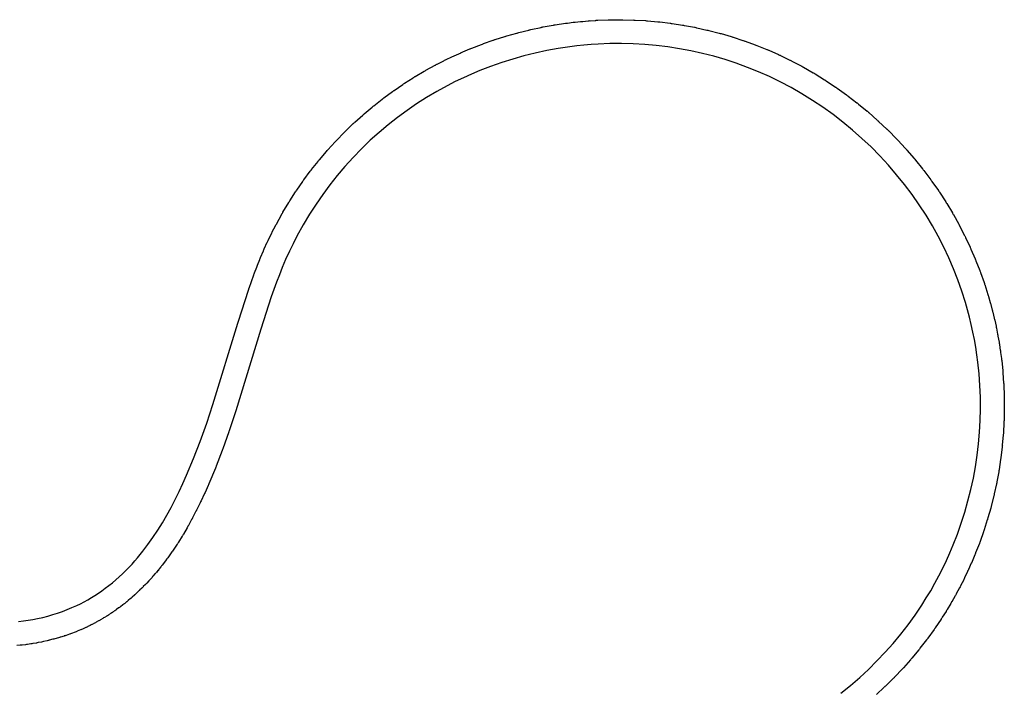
# Model space of a CAD drawing. Extents: x 81 to 161, y -172 to -32.
# Tile 61 of 94: x 144.26 to 152.53, y -120.35 to -114.72. Entities that reach past the tile are written whole.
import ezdxf

# ---------------------------------------------------------------- set-up
doc = ezdxf.new("R2010")
doc.units = 0
doc.header["$MEASUREMENT"] = 0
doc.layers.add('BLACK', color=7, linetype='CONTINUOUS')

msp = doc.modelspace()

# ---------------------------------------------------------------- linework, layer by layer
at = {"layer": 'BLACK', "linetype": 'CONTINUOUS'}
for p, q in [((148.907, -114.746), (148.915, -114.745)), ((148.915, -114.745), (148.922, -114.744)), ((148.922, -114.744), (148.923, -114.744)), ((148.923, -114.744), (148.97, -114.739)), ((148.97, -114.739), (148.971, -114.739)), ((148.971, -114.739), (148.978, -114.738)), ((148.978, -114.738), (148.986, -114.738)), ((148.986, -114.738), (148.987, -114.738)), ((148.987, -114.738), (149.033, -114.734)), ((149.033, -114.734), (149.034, -114.734)), ((149.034, -114.734), (149.042, -114.733)), ((149.042, -114.733), (149.05, -114.732)), ((149.05, -114.732), (149.051, -114.733)), ((149.051, -114.733), (149.097, -114.73)), ((149.097, -114.73), (149.098, -114.729)), ((149.098, -114.729), (149.106, -114.729)), ((149.106, -114.729), (149.113, -114.728)), ((149.113, -114.728), (149.115, -114.729)), ((149.115, -114.729), (149.201, -114.725)), ((149.201, -114.725), (149.203, -114.725)), ((149.203, -114.725), (149.21, -114.725)), ((149.21, -114.725), (149.217, -114.725)), ((149.217, -114.725), (149.219, -114.725)), ((149.219, -114.725), (149.305, -114.724)), ((149.305, -114.724), (149.307, -114.724)), ((149.307, -114.724), (149.314, -114.724)), ((149.314, -114.724), (149.321, -114.724)), ((149.321, -114.724), (149.323, -114.724)), ((149.323, -114.724), (149.41, -114.727)), ((149.41, -114.727), (149.411, -114.726)), ((149.411, -114.726), (149.418, -114.727)), ((149.418, -114.727), (149.425, -114.727)), ((149.425, -114.727), (149.427, -114.727)), ((149.427, -114.727), (149.514, -114.732)), ((149.514, -114.732), (149.515, -114.732)), ((149.515, -114.732), (149.522, -114.733)), ((149.522, -114.733), (149.53, -114.733)), ((149.53, -114.733), (149.531, -114.734)), ((149.531, -114.734), (149.618, -114.741)), ((149.618, -114.741), (149.619, -114.741)), ((149.619, -114.741), (149.626, -114.742)), ((149.626, -114.742), (149.633, -114.743)), ((149.633, -114.743), (149.635, -114.743)), ((149.635, -114.743), (149.721, -114.753)), ((148.451, -114.832), (148.536, -114.811)), ((148.536, -114.811), (148.537, -114.81)), ((148.537, -114.81), (148.544, -114.809)), ((148.544, -114.809), (148.551, -114.807)), ((148.551, -114.807), (148.553, -114.807)), ((148.553, -114.807), (148.637, -114.789)), ((148.637, -114.789), (148.639, -114.788)), ((148.639, -114.788), (148.646, -114.787)), ((148.646, -114.787), (148.653, -114.785)), ((148.653, -114.785), (148.654, -114.785)), ((148.654, -114.785), (148.74, -114.77)), ((148.74, -114.77), (148.741, -114.769)), ((148.741, -114.769), (148.748, -114.768)), ((148.748, -114.768), (148.755, -114.767)), ((148.755, -114.767), (148.757, -114.767)), ((148.757, -114.767), (148.842, -114.754)), ((148.842, -114.754), (148.844, -114.754)), ((148.844, -114.754), (148.851, -114.753)), ((148.851, -114.753), (148.858, -114.752)), ((148.858, -114.752), (148.86, -114.752)), ((148.86, -114.752), (148.906, -114.746)), ((148.906, -114.746), (148.907, -114.746)), ((149.721, -114.753), (149.723, -114.753)), ((149.723, -114.753), (149.73, -114.755)), ((149.73, -114.755), (149.737, -114.755)), ((149.737, -114.755), (149.739, -114.756)), ((149.739, -114.756), (149.824, -114.769)), ((149.824, -114.769), (149.826, -114.769)), ((149.826, -114.769), (149.833, -114.77)), ((149.833, -114.77), (149.84, -114.772)), ((149.84, -114.772), (149.842, -114.772)), ((149.842, -114.772), (149.927, -114.788)), ((149.927, -114.788), (149.929, -114.788)), ((149.929, -114.788), (149.936, -114.79)), ((149.936, -114.79), (149.943, -114.791)), ((149.943, -114.791), (149.944, -114.792)), ((149.944, -114.792), (150.03, -114.811)), ((150.03, -114.811), (150.031, -114.811)), ((150.031, -114.811), (150.038, -114.812)), ((150.038, -114.812), (150.045, -114.814)), ((150.045, -114.814), (150.047, -114.815)), ((150.047, -114.815), (150.132, -114.836)), ((148.153, -114.925), (148.235, -114.897)), ((148.235, -114.897), (148.237, -114.896)), ((148.237, -114.896), (148.243, -114.894)), ((148.243, -114.894), (148.25, -114.891)), ((148.25, -114.891), (148.252, -114.891)), ((148.252, -114.891), (148.334, -114.865)), ((148.334, -114.865), (148.336, -114.864)), ((148.336, -114.864), (148.343, -114.862)), ((148.343, -114.862), (148.35, -114.86)), ((148.35, -114.86), (148.351, -114.86)), ((148.351, -114.86), (148.435, -114.836)), ((148.435, -114.836), (148.436, -114.836)), ((148.436, -114.836), (148.443, -114.834)), ((148.443, -114.834), (148.45, -114.832)), ((148.45, -114.832), (148.451, -114.832)), ((150.132, -114.836), (150.134, -114.837)), ((150.134, -114.837), (150.14, -114.839)), ((150.14, -114.839), (150.147, -114.84)), ((150.147, -114.84), (150.149, -114.841)), ((150.149, -114.841), (150.233, -114.866)), ((150.233, -114.866), (150.235, -114.866)), ((150.235, -114.866), (150.242, -114.868)), ((150.242, -114.868), (150.248, -114.87)), ((150.248, -114.87), (150.25, -114.871)), ((150.25, -114.871), (150.333, -114.898)), ((150.333, -114.898), (150.335, -114.898)), ((150.335, -114.898), (150.342, -114.901)), ((150.342, -114.901), (150.348, -114.903)), ((150.348, -114.903), (150.35, -114.904)), ((150.35, -114.904), (150.434, -114.934)), ((147.982, -114.994), (148.04, -114.969)), ((148.04, -114.969), (148.041, -114.968)), ((148.041, -114.968), (148.048, -114.966)), ((148.048, -114.966), (148.055, -114.963)), ((148.055, -114.963), (148.056, -114.963)), ((148.056, -114.963), (148.137, -114.931)), ((148.137, -114.931), (148.138, -114.931)), ((148.138, -114.931), (148.145, -114.928)), ((148.145, -114.928), (148.152, -114.926)), ((148.152, -114.926), (148.153, -114.925)), ((148.685, -114.983), (148.589, -115.004)), ((148.781, -114.966), (148.685, -114.983)), ((148.878, -114.951), (148.781, -114.966)), ((148.937, -114.944), (148.878, -114.951)), ((148.997, -114.938), (148.937, -114.944)), ((149.057, -114.933), (148.997, -114.938)), ((149.116, -114.929), (149.057, -114.933)), ((149.214, -114.925), (149.116, -114.929)), ((149.312, -114.924), (149.214, -114.925)), ((149.41, -114.927), (149.312, -114.924)), ((149.508, -114.932), (149.41, -114.927)), ((149.605, -114.941), (149.508, -114.932)), ((149.703, -114.953), (149.605, -114.941)), ((149.799, -114.968), (149.703, -114.953)), ((149.895, -114.986), (149.799, -114.968)), ((149.992, -115.007), (149.895, -114.986)), ((150.434, -114.934), (150.435, -114.935)), ((150.435, -114.935), (150.442, -114.937)), ((150.442, -114.937), (150.449, -114.94)), ((150.449, -114.94), (150.45, -114.941)), ((150.45, -114.941), (150.533, -114.974)), ((150.533, -114.974), (150.535, -114.974)), ((150.535, -114.974), (150.541, -114.977)), ((150.541, -114.977), (150.548, -114.98)), ((150.548, -114.98), (150.549, -114.981)), ((150.549, -114.981), (150.631, -115.017)), ((147.764, -115.097), (147.821, -115.069)), ((147.821, -115.069), (147.822, -115.068)), ((147.822, -115.068), (147.828, -115.065)), ((147.828, -115.065), (147.835, -115.061)), ((147.835, -115.061), (147.836, -115.061)), ((147.836, -115.061), (147.893, -115.034)), ((147.893, -115.034), (147.894, -115.033)), ((147.894, -115.033), (147.901, -115.03)), ((147.901, -115.03), (147.907, -115.027)), ((147.907, -115.027), (147.909, -115.026)), ((147.909, -115.026), (147.966, -115.001)), ((147.966, -115.001), (147.967, -115)), ((147.967, -115), (147.974, -114.997)), ((147.974, -114.997), (147.981, -114.994)), ((147.981, -114.994), (147.982, -114.994)), ((148.4, -115.054), (148.307, -115.083)), ((148.494, -115.027), (148.4, -115.054)), ((148.589, -115.004), (148.494, -115.027)), ((150.088, -115.031), (149.992, -115.007)), ((150.182, -115.059), (150.088, -115.031)), ((150.276, -115.09), (150.182, -115.059)), ((150.631, -115.017), (150.632, -115.018)), ((150.632, -115.018), (150.639, -115.021)), ((150.639, -115.021), (150.645, -115.023)), ((150.645, -115.023), (150.647, -115.024)), ((150.647, -115.024), (150.727, -115.063)), ((150.727, -115.063), (150.729, -115.064)), ((150.729, -115.064), (150.735, -115.067)), ((150.735, -115.067), (150.741, -115.07)), ((150.741, -115.07), (150.743, -115.071)), ((150.743, -115.071), (150.826, -115.115)), ((147.58, -115.202), (147.656, -115.157)), ((147.656, -115.157), (147.658, -115.155)), ((147.658, -115.155), (147.664, -115.152)), ((147.664, -115.152), (147.67, -115.148)), ((147.67, -115.148), (147.671, -115.148)), ((147.671, -115.148), (147.749, -115.105)), ((147.749, -115.105), (147.75, -115.105)), ((147.75, -115.105), (147.757, -115.101)), ((147.757, -115.101), (147.763, -115.098)), ((147.763, -115.098), (147.764, -115.097)), ((148.123, -115.151), (148.054, -115.18)), ((148.214, -115.116), (148.123, -115.151)), ((148.307, -115.083), (148.214, -115.116)), ((150.37, -115.124), (150.276, -115.09)), ((150.463, -115.162), (150.37, -115.124)), ((150.826, -115.115), (150.828, -115.115)), ((150.828, -115.115), (150.834, -115.119)), ((150.834, -115.119), (150.84, -115.122)), ((150.84, -115.122), (150.841, -115.123)), ((150.841, -115.123), (150.923, -115.17)), ((147.491, -115.258), (147.565, -115.211)), ((147.565, -115.211), (147.567, -115.21)), ((147.567, -115.21), (147.573, -115.206)), ((147.573, -115.206), (147.579, -115.202)), ((147.579, -115.202), (147.58, -115.202)), ((147.985, -115.211), (147.917, -115.244)), ((148.054, -115.18), (147.985, -115.211)), ((150.555, -115.202), (150.463, -115.162)), ((150.645, -115.246), (150.555, -115.202)), ((150.923, -115.17), (150.924, -115.171)), ((150.924, -115.171), (150.93, -115.174)), ((150.93, -115.174), (150.937, -115.178)), ((150.937, -115.178), (150.938, -115.179)), ((150.938, -115.179), (151.018, -115.228)), ((151.018, -115.228), (151.019, -115.229)), ((151.019, -115.229), (151.025, -115.233)), ((151.025, -115.233), (151.031, -115.237)), ((151.031, -115.237), (151.032, -115.238)), ((151.032, -115.238), (151.111, -115.29)), ((147.39, -115.327), (147.396, -115.323)), ((147.396, -115.323), (147.402, -115.319)), ((147.402, -115.319), (147.403, -115.318)), ((147.403, -115.318), (147.476, -115.268)), ((147.476, -115.268), (147.477, -115.267)), ((147.477, -115.267), (147.483, -115.263)), ((147.483, -115.263), (147.489, -115.259)), ((147.489, -115.259), (147.491, -115.258)), ((147.85, -115.278), (147.763, -115.326)), ((147.917, -115.244), (147.85, -115.278)), ((150.737, -115.294), (150.645, -115.246)), ((150.828, -115.346), (150.737, -115.294)), ((151.111, -115.29), (151.112, -115.29)), ((151.112, -115.29), (151.118, -115.295)), ((151.118, -115.295), (151.124, -115.298)), ((151.124, -115.298), (151.125, -115.3)), ((151.125, -115.3), (151.201, -115.354)), ((147.234, -115.446), (147.304, -115.391)), ((147.304, -115.391), (147.305, -115.39)), ((147.305, -115.39), (147.31, -115.385)), ((147.31, -115.385), (147.316, -115.381)), ((147.316, -115.381), (147.317, -115.38)), ((147.317, -115.38), (147.389, -115.328)), ((147.389, -115.328), (147.39, -115.327)), ((147.677, -115.376), (147.593, -115.43)), ((147.763, -115.326), (147.677, -115.376)), ((150.917, -115.401), (150.828, -115.346)), ((151.004, -115.459), (150.917, -115.401)), ((151.201, -115.354), (151.203, -115.355)), ((151.203, -115.355), (151.208, -115.359)), ((151.208, -115.359), (151.214, -115.364)), ((151.214, -115.364), (151.215, -115.365)), ((151.215, -115.365), (151.29, -115.422)), ((147.153, -115.513), (147.22, -115.457)), ((147.22, -115.457), (147.222, -115.455)), ((147.222, -115.455), (147.227, -115.451)), ((147.227, -115.451), (147.233, -115.446)), ((147.233, -115.446), (147.234, -115.446)), ((147.512, -115.486), (147.431, -115.545)), ((147.593, -115.43), (147.512, -115.486)), ((151.089, -115.52), (151.004, -115.459)), ((151.29, -115.422), (151.291, -115.423)), ((151.291, -115.423), (151.297, -115.427)), ((151.297, -115.427), (151.302, -115.432)), ((151.302, -115.432), (151.303, -115.433)), ((151.303, -115.433), (151.376, -115.493)), ((147.074, -115.584), (147.14, -115.525)), ((147.14, -115.525), (147.141, -115.524)), ((147.141, -115.524), (147.146, -115.519)), ((147.146, -115.519), (147.151, -115.514)), ((147.151, -115.514), (147.153, -115.513)), ((147.431, -115.545), (147.353, -115.606)), ((151.172, -115.584), (151.089, -115.52)), ((151.376, -115.493), (151.377, -115.493)), ((151.377, -115.493), (151.383, -115.498)), ((151.383, -115.498), (151.388, -115.503)), ((151.388, -115.503), (151.389, -115.504)), ((151.389, -115.504), (151.46, -115.566)), ((151.46, -115.566), (151.461, -115.567)), ((151.461, -115.567), (151.466, -115.572)), ((151.466, -115.572), (151.471, -115.577)), ((146.995, -115.659), (147.061, -115.596)), ((147.061, -115.596), (147.062, -115.595)), ((147.062, -115.595), (147.067, -115.59)), ((147.067, -115.59), (147.072, -115.585)), ((147.072, -115.585), (147.074, -115.584)), ((147.353, -115.606), (147.277, -115.67)), ((151.253, -115.65), (151.172, -115.584)), ((151.331, -115.72), (151.253, -115.65)), ((151.471, -115.577), (151.472, -115.578)), ((151.472, -115.578), (151.541, -115.643)), ((151.541, -115.643), (151.543, -115.644)), ((151.543, -115.644), (151.548, -115.649)), ((151.548, -115.649), (151.553, -115.654)), ((151.553, -115.654), (151.554, -115.655)), ((151.554, -115.655), (151.621, -115.723)), ((146.918, -115.738), (146.92, -115.737)), ((146.92, -115.737), (146.983, -115.671)), ((146.983, -115.671), (146.984, -115.67)), ((146.984, -115.67), (146.989, -115.665)), ((146.989, -115.665), (146.994, -115.66)), ((146.994, -115.66), (146.995, -115.659)), ((147.203, -115.736), (147.13, -115.807)), ((147.277, -115.67), (147.203, -115.736)), ((151.408, -115.792), (151.331, -115.72)), ((151.621, -115.723), (151.622, -115.724)), ((151.622, -115.724), (151.627, -115.729)), ((151.627, -115.729), (151.632, -115.734)), ((151.632, -115.734), (151.633, -115.735)), ((151.633, -115.735), (151.697, -115.805)), ((146.841, -115.823), (146.845, -115.818)), ((146.845, -115.818), (146.846, -115.817)), ((146.846, -115.817), (146.908, -115.75)), ((146.908, -115.75), (146.909, -115.748)), ((146.909, -115.748), (146.913, -115.743)), ((146.913, -115.743), (146.918, -115.738)), ((147.13, -115.807), (147.059, -115.88)), ((151.482, -115.867), (151.408, -115.792)), ((151.697, -115.805), (151.698, -115.806)), ((151.698, -115.806), (151.703, -115.811)), ((151.703, -115.811), (151.708, -115.817)), ((151.708, -115.817), (151.709, -115.818)), ((151.709, -115.818), (151.771, -115.89)), ((146.77, -115.906), (146.775, -115.901)), ((146.775, -115.901), (146.776, -115.9)), ((146.776, -115.9), (146.835, -115.83)), ((146.835, -115.83), (146.836, -115.829)), ((146.836, -115.829), (146.841, -115.823)), ((147.059, -115.88), (146.991, -115.955)), ((151.554, -115.945), (151.482, -115.867)), ((151.771, -115.89), (151.772, -115.891)), ((151.772, -115.891), (151.776, -115.896)), ((151.776, -115.896), (151.781, -115.902)), ((151.781, -115.902), (151.782, -115.903)), ((151.782, -115.903), (151.841, -115.977)), ((146.705, -115.989), (146.709, -115.984)), ((146.709, -115.984), (146.71, -115.982)), ((146.71, -115.982), (146.765, -115.913)), ((146.765, -115.913), (146.766, -115.912)), ((146.766, -115.912), (146.77, -115.906)), ((146.991, -115.955), (146.925, -116.033)), ((151.623, -116.025), (151.554, -115.945)), ((151.841, -115.977), (151.843, -115.978)), ((151.843, -115.978), (151.847, -115.984)), ((151.847, -115.984), (151.851, -115.989)), ((146.645, -116.069), (146.647, -116.068)), ((146.647, -116.068), (146.699, -115.996)), ((146.699, -115.996), (146.7, -115.995)), ((146.7, -115.995), (146.705, -115.989)), ((146.925, -116.033), (146.863, -116.111)), ((151.689, -116.107), (151.623, -116.025)), ((151.851, -115.989), (151.852, -115.991)), ((151.852, -115.991), (151.909, -116.067)), ((151.909, -116.067), (151.91, -116.068)), ((151.91, -116.068), (151.914, -116.074)), ((146.586, -116.155), (146.636, -116.082)), ((146.636, -116.082), (146.637, -116.08)), ((146.637, -116.08), (146.641, -116.075)), ((146.641, -116.075), (146.645, -116.069)), ((146.863, -116.111), (146.804, -116.191)), ((151.752, -116.191), (151.689, -116.107)), ((151.914, -116.074), (151.919, -116.079)), ((151.919, -116.079), (151.919, -116.081)), ((151.919, -116.081), (151.974, -116.159)), ((146.528, -116.244), (146.576, -116.169)), ((146.576, -116.169), (146.577, -116.168)), ((146.577, -116.168), (146.581, -116.162)), ((146.581, -116.162), (146.585, -116.156)), ((146.585, -116.156), (146.586, -116.155)), ((146.804, -116.191), (146.748, -116.273)), ((151.813, -116.278), (151.752, -116.191)), ((151.974, -116.159), (151.975, -116.16)), ((151.975, -116.16), (151.979, -116.166)), ((151.979, -116.166), (151.983, -116.172)), ((151.983, -116.172), (151.984, -116.173)), ((151.984, -116.173), (152.035, -116.253)), ((146.47, -116.34), (146.519, -116.258)), ((146.519, -116.258), (146.52, -116.257)), ((146.52, -116.257), (146.524, -116.251)), ((146.524, -116.251), (146.527, -116.245)), ((146.527, -116.245), (146.528, -116.244)), ((146.748, -116.273), (146.694, -116.356)), ((151.87, -116.366), (151.813, -116.278)), ((152.035, -116.253), (152.036, -116.254)), ((152.036, -116.254), (152.04, -116.26)), ((152.04, -116.26), (152.044, -116.266)), ((152.044, -116.266), (152.044, -116.268)), ((152.044, -116.268), (152.091, -116.345)), ((146.416, -116.439), (146.462, -116.355)), ((146.462, -116.354), (146.466, -116.348)), ((146.462, -116.355), (146.462, -116.354)), ((146.466, -116.348), (146.469, -116.342)), ((146.469, -116.342), (146.47, -116.34)), ((146.694, -116.356), (146.639, -116.447)), ((151.923, -116.453), (151.87, -116.366)), ((152.091, -116.345), (152.092, -116.347)), ((152.092, -116.347), (152.096, -116.353)), ((152.096, -116.353), (152.099, -116.359)), ((152.099, -116.359), (152.1, -116.36)), ((152.1, -116.36), (152.144, -116.44)), ((146.38, -116.506), (146.407, -116.454)), ((146.407, -116.454), (146.408, -116.453)), ((146.408, -116.453), (146.411, -116.446)), ((146.411, -116.446), (146.415, -116.44)), ((146.415, -116.44), (146.416, -116.439)), ((146.639, -116.447), (146.588, -116.541)), ((151.972, -116.542), (151.923, -116.453)), ((152.144, -116.44), (152.145, -116.441)), ((152.145, -116.441), (152.148, -116.447)), ((152.148, -116.447), (152.152, -116.453)), ((152.152, -116.453), (152.152, -116.455)), ((152.152, -116.455), (152.194, -116.536)), ((146.347, -116.574), (146.373, -116.522)), ((146.373, -116.521), (146.376, -116.514)), ((146.373, -116.522), (146.373, -116.521)), ((146.376, -116.514), (146.38, -116.507)), ((146.38, -116.507), (146.38, -116.506)), ((146.588, -116.541), (146.555, -116.604)), ((152.018, -116.632), (151.972, -116.542)), ((152.194, -116.536), (152.195, -116.537)), ((152.195, -116.537), (152.198, -116.543)), ((152.198, -116.543), (152.201, -116.55)), ((152.201, -116.55), (152.201, -116.551)), ((152.201, -116.551), (152.24, -116.633)), ((146.313, -116.648), (146.314, -116.647)), ((146.314, -116.647), (146.339, -116.59)), ((146.339, -116.59), (146.34, -116.589)), ((146.34, -116.589), (146.343, -116.582)), ((146.343, -116.582), (146.346, -116.576)), ((146.346, -116.576), (146.347, -116.574)), ((146.555, -116.604), (146.524, -116.668)), ((152.061, -116.723), (152.018, -116.632)), ((152.24, -116.633), (152.241, -116.635)), ((152.241, -116.635), (152.244, -116.641)), ((152.244, -116.641), (152.247, -116.648)), ((146.276, -116.735), (146.279, -116.728)), ((146.279, -116.728), (146.282, -116.721)), ((146.282, -116.72), (146.307, -116.663)), ((146.282, -116.721), (146.282, -116.72)), ((146.307, -116.662), (146.31, -116.655)), ((146.307, -116.663), (146.307, -116.662)), ((146.31, -116.655), (146.313, -116.648)), ((146.524, -116.668), (146.493, -116.736)), ((152.101, -116.815), (152.061, -116.723)), ((152.247, -116.648), (152.247, -116.649)), ((152.247, -116.649), (152.282, -116.731)), ((146.232, -116.849), (146.25, -116.801)), ((146.25, -116.8), (146.253, -116.793)), ((146.25, -116.801), (146.25, -116.8)), ((146.253, -116.793), (146.256, -116.785)), ((146.256, -116.784), (146.276, -116.736)), ((146.256, -116.785), (146.256, -116.784)), ((146.276, -116.736), (146.276, -116.735)), ((146.464, -116.805), (146.44, -116.865)), ((146.493, -116.736), (146.464, -116.805)), ((152.282, -116.731), (152.283, -116.732)), ((152.283, -116.732), (152.286, -116.739)), ((152.286, -116.739), (152.289, -116.745)), ((152.289, -116.745), (152.289, -116.747)), ((152.289, -116.747), (152.321, -116.83)), ((146.186, -116.978), (146.226, -116.865)), ((146.226, -116.864), (146.229, -116.857)), ((146.226, -116.865), (146.226, -116.864)), ((146.229, -116.857), (146.231, -116.85)), ((146.231, -116.85), (146.232, -116.849)), ((146.44, -116.865), (146.416, -116.926)), ((152.137, -116.908), (152.101, -116.815)), ((152.321, -116.83), (152.322, -116.831)), ((152.322, -116.831), (152.325, -116.838)), ((152.325, -116.838), (152.327, -116.844)), ((152.327, -116.844), (152.328, -116.846)), ((152.328, -116.846), (152.357, -116.93)), ((146.185, -116.979), (146.186, -116.978)), ((146.416, -116.926), (146.372, -117.05)), ((152.17, -117.002), (152.137, -116.908)), ((152.357, -116.93), (152.358, -116.931)), ((152.358, -116.931), (152.36, -116.938)), ((152.36, -116.938), (152.362, -116.945)), ((152.362, -116.945), (152.363, -116.946)), ((152.363, -116.946), (152.389, -117.031)), ((146.096, -117.254), (146.18, -116.994)), ((146.18, -116.994), (146.181, -116.993)), ((146.181, -116.993), (146.183, -116.986)), ((146.183, -116.986), (146.185, -116.979)), ((146.372, -117.05), (146.284, -117.323)), ((152.201, -117.097), (152.17, -117.002)), ((152.389, -117.031), (152.39, -117.032)), ((152.39, -117.032), (152.392, -117.039)), ((152.392, -117.039), (152.394, -117.046)), ((152.394, -117.046), (152.395, -117.047)), ((152.395, -117.047), (152.409, -117.097)), ((152.218, -117.158), (152.201, -117.097)), ((152.409, -117.097), (152.409, -117.098)), ((152.409, -117.098), (152.411, -117.105)), ((152.411, -117.105), (152.413, -117.113)), ((152.413, -117.113), (152.413, -117.114)), ((152.413, -117.114), (152.426, -117.163)), ((152.235, -117.221), (152.218, -117.158)), ((152.25, -117.283), (152.235, -117.221)), ((152.426, -117.163), (152.427, -117.164)), ((152.427, -117.164), (152.429, -117.172)), ((152.429, -117.172), (152.431, -117.179)), ((152.431, -117.179), (152.431, -117.18)), ((152.431, -117.18), (152.443, -117.23)), ((145.881, -117.954), (146.091, -117.271)), ((146.091, -117.27), (146.094, -117.263)), ((146.091, -117.271), (146.091, -117.27)), ((146.094, -117.263), (146.096, -117.255)), ((146.096, -117.255), (146.096, -117.254)), ((152.264, -117.346), (152.25, -117.283)), ((152.443, -117.23), (152.443, -117.231)), ((152.443, -117.231), (152.445, -117.238)), ((152.445, -117.238), (152.447, -117.246)), ((152.447, -117.246), (152.447, -117.247)), ((152.447, -117.247), (152.458, -117.297)), ((152.458, -117.297), (152.458, -117.298)), ((152.458, -117.298), (152.459, -117.305)), ((152.459, -117.305), (152.461, -117.313)), ((146.284, -117.323), (146.074, -118.007)), ((152.276, -117.409), (152.264, -117.346)), ((152.461, -117.313), (152.461, -117.314)), ((152.461, -117.314), (152.471, -117.364)), ((152.471, -117.364), (152.471, -117.365)), ((152.471, -117.365), (152.473, -117.373)), ((152.473, -117.373), (152.474, -117.38)), ((152.474, -117.38), (152.474, -117.381)), ((152.474, -117.381), (152.483, -117.432)), ((152.287, -117.473), (152.276, -117.409)), ((152.297, -117.536), (152.287, -117.473)), ((152.483, -117.432), (152.483, -117.433)), ((152.483, -117.433), (152.484, -117.44)), ((152.484, -117.44), (152.486, -117.448)), ((152.486, -117.448), (152.486, -117.449)), ((152.486, -117.449), (152.493, -117.5)), ((152.305, -117.6), (152.297, -117.536)), ((152.493, -117.5), (152.494, -117.501)), ((152.494, -117.501), (152.495, -117.508)), ((152.495, -117.508), (152.496, -117.516)), ((152.496, -117.516), (152.496, -117.517)), ((152.496, -117.517), (152.503, -117.568)), ((152.315, -117.697), (152.305, -117.6)), ((152.503, -117.568), (152.503, -117.569)), ((152.503, -117.569), (152.504, -117.577)), ((152.504, -117.577), (152.505, -117.584)), ((152.505, -117.584), (152.505, -117.585)), ((152.505, -117.585), (152.514, -117.671)), ((152.322, -117.795), (152.315, -117.697)), ((152.514, -117.671), (152.514, -117.673)), ((152.514, -117.673), (152.514, -117.68)), ((152.514, -117.68), (152.515, -117.687)), ((152.515, -117.687), (152.515, -117.689)), ((152.515, -117.689), (152.521, -117.775)), ((152.326, -117.893), (152.322, -117.795)), ((152.521, -117.775), (152.522, -117.777)), ((152.522, -117.777), (152.522, -117.784)), ((152.522, -117.784), (152.522, -117.791)), ((152.522, -117.791), (152.522, -117.792)), ((152.522, -117.792), (152.526, -117.879)), ((152.526, -117.879), (152.526, -117.881)), ((152.526, -117.881), (152.526, -117.888)), ((145.83, -118.11), (145.881, -117.954)), ((152.327, -117.99), (152.326, -117.893)), ((152.526, -117.888), (152.526, -117.895)), ((152.526, -117.895), (152.526, -117.897)), ((152.526, -117.897), (152.527, -117.983)), ((146.069, -118.024), (146.022, -118.166)), ((146.07, -118.023), (146.069, -118.024)), ((146.072, -118.015), (146.07, -118.023)), ((146.074, -118.008), (146.072, -118.015)), ((146.074, -118.007), (146.074, -118.008)), ((152.325, -118.088), (152.327, -117.99)), ((152.527, -118.001), (152.525, -118.087)), ((152.527, -117.983), (152.527, -117.985)), ((152.527, -117.985), (152.527, -117.992)), ((152.527, -117.992), (152.527, -117.999)), ((152.527, -117.999), (152.527, -118.001)), ((145.775, -118.264), (145.83, -118.11)), ((152.319, -118.186), (152.325, -118.088)), ((152.524, -118.105), (152.519, -118.191)), ((152.525, -118.089), (152.524, -118.096)), ((152.524, -118.096), (152.524, -118.103)), ((152.524, -118.103), (152.524, -118.105)), ((152.525, -118.087), (152.525, -118.089)), ((146.016, -118.183), (145.966, -118.325)), ((146.019, -118.175), (146.016, -118.182)), ((146.016, -118.182), (146.016, -118.183)), ((146.021, -118.167), (146.019, -118.175)), ((146.022, -118.166), (146.021, -118.167)), ((152.311, -118.283), (152.319, -118.186)), ((152.518, -118.209), (152.51, -118.295)), ((152.519, -118.2), (152.518, -118.207)), ((152.518, -118.207), (152.518, -118.209)), ((152.519, -118.191), (152.519, -118.193)), ((152.519, -118.193), (152.519, -118.2)), ((145.72, -118.407), (145.775, -118.264)), ((152.299, -118.38), (152.311, -118.283)), ((152.51, -118.295), (152.511, -118.297)), ((152.511, -118.297), (152.51, -118.304)), ((145.96, -118.341), (145.909, -118.473)), ((145.963, -118.333), (145.96, -118.34)), ((145.96, -118.34), (145.96, -118.341)), ((145.965, -118.326), (145.963, -118.333)), ((145.966, -118.325), (145.965, -118.326)), ((152.284, -118.477), (152.299, -118.38)), ((152.509, -118.312), (152.498, -118.399)), ((152.51, -118.304), (152.509, -118.311)), ((152.509, -118.311), (152.509, -118.312)), ((145.661, -118.548), (145.72, -118.407)), ((152.496, -118.416), (152.483, -118.501)), ((152.497, -118.407), (152.496, -118.414)), ((152.496, -118.414), (152.496, -118.416)), ((152.498, -118.4), (152.497, -118.407)), ((152.498, -118.399), (152.498, -118.4)), ((145.631, -118.617), (145.661, -118.548)), ((145.903, -118.489), (145.848, -118.619)), ((145.906, -118.481), (145.903, -118.488)), ((145.903, -118.488), (145.903, -118.489)), ((145.909, -118.474), (145.906, -118.481)), ((145.909, -118.473), (145.909, -118.474)), ((152.267, -118.573), (152.284, -118.477)), ((152.48, -118.519), (152.464, -118.604)), ((152.481, -118.517), (152.48, -118.519)), ((152.482, -118.51), (152.481, -118.517)), ((152.483, -118.503), (152.482, -118.51)), ((152.483, -118.501), (152.483, -118.503)), ((145.599, -118.685), (145.631, -118.617)), ((145.845, -118.628), (145.842, -118.634)), ((145.848, -118.621), (145.845, -118.628)), ((145.848, -118.619), (145.848, -118.621)), ((152.246, -118.668), (152.267, -118.573)), ((152.461, -118.621), (152.443, -118.705)), ((152.462, -118.619), (152.461, -118.621)), ((152.463, -118.612), (152.462, -118.619)), ((152.464, -118.605), (152.463, -118.612)), ((152.464, -118.604), (152.464, -118.605)), ((145.566, -118.752), (145.599, -118.685)), ((145.809, -118.708), (145.783, -118.763)), ((145.81, -118.707), (145.809, -118.708)), ((145.813, -118.7), (145.81, -118.707)), ((145.816, -118.693), (145.813, -118.7)), ((145.842, -118.635), (145.816, -118.692)), ((145.816, -118.692), (145.816, -118.693)), ((145.842, -118.634), (145.842, -118.635)), ((152.222, -118.763), (152.246, -118.668)), ((152.441, -118.714), (152.439, -118.721)), ((152.443, -118.707), (152.441, -118.714)), ((152.443, -118.705), (152.443, -118.707)), ((145.531, -118.818), (145.566, -118.752)), ((145.775, -118.779), (145.748, -118.834)), ((145.776, -118.778), (145.775, -118.779)), ((145.779, -118.771), (145.776, -118.778)), ((145.783, -118.764), (145.779, -118.771)), ((145.783, -118.763), (145.783, -118.764)), ((152.196, -118.857), (152.222, -118.763)), ((152.439, -118.722), (152.418, -118.806)), ((152.439, -118.721), (152.439, -118.722)), ((145.496, -118.883), (145.531, -118.818)), ((145.74, -118.85), (145.712, -118.905)), ((145.741, -118.849), (145.74, -118.85)), ((145.744, -118.842), (145.741, -118.849)), ((145.748, -118.835), (145.744, -118.842)), ((145.748, -118.834), (145.748, -118.835)), ((152.166, -118.95), (152.196, -118.857)), ((152.413, -118.823), (152.39, -118.906)), ((152.414, -118.822), (152.413, -118.823)), ((152.416, -118.815), (152.414, -118.822)), ((152.418, -118.808), (152.416, -118.815)), ((152.418, -118.806), (152.418, -118.808)), ((145.419, -119.01), (145.458, -118.947)), ((145.458, -118.947), (145.496, -118.883)), ((145.703, -118.92), (145.674, -118.974)), ((145.704, -118.919), (145.703, -118.92)), ((145.708, -118.913), (145.704, -118.919)), ((145.711, -118.906), (145.708, -118.913)), ((145.712, -118.905), (145.711, -118.906)), ((152.133, -119.042), (152.166, -118.95)), ((152.384, -118.923), (152.358, -119.006)), ((152.385, -118.922), (152.384, -118.923)), ((152.387, -118.915), (152.385, -118.922)), ((152.389, -118.908), (152.387, -118.915)), ((152.39, -118.906), (152.389, -118.908)), ((145.379, -119.071), (145.419, -119.01)), ((145.633, -119.044), (145.629, -119.05)), ((145.634, -119.043), (145.633, -119.044)), ((145.665, -118.989), (145.634, -119.043)), ((145.666, -118.988), (145.665, -118.989)), ((145.669, -118.982), (145.666, -118.988)), ((145.673, -118.975), (145.669, -118.982)), ((145.674, -118.974), (145.673, -118.975)), ((152.098, -119.133), (152.133, -119.042)), ((152.353, -119.022), (152.324, -119.104)), ((152.356, -119.014), (152.353, -119.021)), ((152.353, -119.021), (152.353, -119.022)), ((152.358, -119.007), (152.356, -119.014)), ((152.358, -119.006), (152.358, -119.007)), ((145.337, -119.129), (145.379, -119.071)), ((145.583, -119.125), (145.548, -119.177)), ((145.584, -119.124), (145.583, -119.125)), ((145.587, -119.118), (145.584, -119.124)), ((145.592, -119.112), (145.587, -119.118)), ((145.625, -119.058), (145.592, -119.11)), ((145.592, -119.11), (145.592, -119.112)), ((145.626, -119.057), (145.625, -119.058)), ((145.629, -119.05), (145.626, -119.057)), ((152.318, -119.12), (152.286, -119.2)), ((152.321, -119.112), (152.318, -119.119)), ((152.318, -119.119), (152.318, -119.12)), ((152.323, -119.105), (152.321, -119.112)), ((152.324, -119.104), (152.323, -119.105)), ((145.272, -119.213), (145.294, -119.186)), ((145.294, -119.186), (145.337, -119.129)), ((145.538, -119.191), (145.504, -119.24)), ((145.539, -119.19), (145.538, -119.191)), ((145.543, -119.184), (145.539, -119.19)), ((145.548, -119.178), (145.543, -119.184)), ((145.548, -119.177), (145.548, -119.178)), ((152.041, -119.264), (152.07, -119.199)), ((152.07, -119.199), (152.098, -119.133)), ((152.283, -119.209), (152.28, -119.216)), ((152.286, -119.202), (152.283, -119.209)), ((152.286, -119.2), (152.286, -119.202)), ((145.203, -119.293), (145.226, -119.267)), ((145.226, -119.267), (145.25, -119.24)), ((145.25, -119.24), (145.272, -119.213)), ((145.493, -119.254), (145.457, -119.302)), ((145.494, -119.253), (145.493, -119.254)), ((145.498, -119.247), (145.494, -119.253)), ((145.503, -119.242), (145.498, -119.247)), ((145.504, -119.24), (145.503, -119.242)), ((152.01, -119.329), (152.041, -119.264)), ((152.25, -119.287), (152.226, -119.34)), ((152.251, -119.286), (152.25, -119.287)), ((152.254, -119.279), (152.251, -119.286)), ((152.257, -119.272), (152.254, -119.279)), ((152.28, -119.217), (152.257, -119.271)), ((152.257, -119.271), (152.257, -119.272)), ((152.28, -119.216), (152.28, -119.217)), ((145.095, -119.4), (145.123, -119.374)), ((145.123, -119.374), (145.15, -119.348)), ((145.15, -119.348), (145.177, -119.321)), ((145.177, -119.321), (145.203, -119.293)), ((145.402, -119.37), (145.397, -119.376)), ((145.407, -119.364), (145.402, -119.37)), ((145.408, -119.363), (145.407, -119.364)), ((145.421, -119.346), (145.408, -119.363)), ((145.422, -119.346), (145.421, -119.346)), ((145.427, -119.34), (145.422, -119.346)), ((145.432, -119.334), (145.427, -119.34)), ((145.446, -119.316), (145.432, -119.333)), ((145.432, -119.333), (145.432, -119.334)), ((145.447, -119.315), (145.446, -119.316)), ((145.452, -119.309), (145.447, -119.315)), ((145.456, -119.303), (145.452, -119.309)), ((145.457, -119.302), (145.456, -119.303)), ((151.978, -119.392), (152.01, -119.329)), ((152.219, -119.356), (152.193, -119.409)), ((152.222, -119.348), (152.219, -119.355)), ((152.219, -119.355), (152.219, -119.356)), ((152.226, -119.341), (152.222, -119.348)), ((152.226, -119.34), (152.226, -119.341)), ((145.008, -119.474), (145.038, -119.45)), ((145.038, -119.45), (145.067, -119.426)), ((145.067, -119.426), (145.095, -119.4)), ((145.327, -119.454), (145.321, -119.459)), ((145.344, -119.435), (145.327, -119.453)), ((145.327, -119.453), (145.327, -119.454)), ((145.345, -119.434), (145.344, -119.435)), ((145.35, -119.428), (145.345, -119.434)), ((145.356, -119.423), (145.35, -119.428)), ((145.371, -119.406), (145.356, -119.422)), ((145.356, -119.422), (145.356, -119.423)), ((145.376, -119.399), (145.371, -119.405)), ((145.371, -119.405), (145.371, -119.406)), ((145.382, -119.393), (145.376, -119.399)), ((145.396, -119.376), (145.382, -119.392)), ((145.382, -119.392), (145.382, -119.393)), ((145.397, -119.376), (145.396, -119.376)), ((151.909, -119.517), (151.944, -119.455)), ((151.944, -119.455), (151.978, -119.392)), ((152.186, -119.425), (152.159, -119.477)), ((152.19, -119.417), (152.186, -119.424)), ((152.186, -119.424), (152.186, -119.425)), ((152.193, -119.41), (152.19, -119.417)), ((152.193, -119.409), (152.193, -119.41)), ((144.892, -119.557), (144.921, -119.537)), ((144.921, -119.537), (144.95, -119.517)), ((144.95, -119.517), (144.978, -119.497)), ((144.978, -119.497), (145.008, -119.474)), ((145.255, -119.525), (145.236, -119.542)), ((145.256, -119.525), (145.255, -119.525)), ((145.261, -119.519), (145.256, -119.525)), ((145.267, -119.514), (145.261, -119.519)), ((145.285, -119.496), (145.267, -119.513)), ((145.267, -119.513), (145.267, -119.514)), ((145.286, -119.495), (145.285, -119.496)), ((145.291, -119.49), (145.286, -119.495)), ((145.297, -119.484), (145.291, -119.49)), ((145.298, -119.483), (145.297, -119.484)), ((145.315, -119.465), (145.298, -119.483)), ((145.316, -119.465), (145.315, -119.465)), ((145.321, -119.459), (145.316, -119.465)), ((151.872, -119.578), (151.909, -119.517)), ((152.151, -119.492), (152.123, -119.544)), ((152.152, -119.492), (152.151, -119.492)), ((152.155, -119.485), (152.152, -119.492)), ((152.159, -119.478), (152.155, -119.485)), ((152.159, -119.477), (152.159, -119.478)), ((144.77, -119.626), (144.801, -119.61)), ((144.801, -119.61), (144.832, -119.593)), ((144.832, -119.593), (144.862, -119.575)), ((144.862, -119.575), (144.892, -119.557)), ((145.158, -119.61), (145.139, -119.626)), ((145.16, -119.609), (145.158, -119.61)), ((145.165, -119.604), (145.16, -119.609)), ((145.171, -119.6), (145.165, -119.604)), ((145.172, -119.599), (145.171, -119.6)), ((145.191, -119.582), (145.172, -119.599)), ((145.192, -119.582), (145.191, -119.582)), ((145.198, -119.577), (145.192, -119.582)), ((145.204, -119.572), (145.198, -119.577)), ((145.223, -119.554), (145.204, -119.571)), ((145.204, -119.571), (145.204, -119.572)), ((145.224, -119.553), (145.223, -119.554)), ((145.23, -119.548), (145.224, -119.553)), ((145.235, -119.543), (145.23, -119.548)), ((145.236, -119.542), (145.235, -119.543)), ((151.834, -119.638), (151.872, -119.578)), ((152.082, -119.618), (152.078, -119.625)), ((152.085, -119.611), (152.082, -119.618)), ((152.086, -119.61), (152.085, -119.611)), ((152.115, -119.559), (152.086, -119.61)), ((152.116, -119.558), (152.115, -119.559)), ((152.119, -119.552), (152.116, -119.558)), ((152.123, -119.545), (152.119, -119.552)), ((152.123, -119.544), (152.123, -119.545)), ((144.537, -119.718), (144.578, -119.705)), ((144.578, -119.705), (144.619, -119.691)), ((144.619, -119.691), (144.659, -119.676)), ((144.659, -119.676), (144.699, -119.659)), ((144.699, -119.659), (144.739, -119.641)), ((144.739, -119.641), (144.77, -119.626)), ((145.033, -119.703), (145.026, -119.708)), ((145.039, -119.699), (145.033, -119.703)), ((145.04, -119.698), (145.039, -119.699)), ((145.058, -119.686), (145.04, -119.698)), ((145.059, -119.685), (145.058, -119.686)), ((145.066, -119.681), (145.059, -119.685)), ((145.072, -119.676), (145.066, -119.681)), ((145.073, -119.675), (145.072, -119.676)), ((145.091, -119.662), (145.073, -119.675)), ((145.092, -119.662), (145.091, -119.662)), ((145.098, -119.657), (145.092, -119.662)), ((145.104, -119.653), (145.098, -119.657)), ((145.105, -119.652), (145.104, -119.653)), ((145.125, -119.636), (145.105, -119.652)), ((145.126, -119.636), (145.125, -119.636)), ((145.132, -119.631), (145.126, -119.636)), ((145.138, -119.627), (145.132, -119.631)), ((145.139, -119.626), (145.138, -119.627)), ((151.778, -119.722), (151.834, -119.638)), ((152.038, -119.691), (152.006, -119.74)), ((152.039, -119.69), (152.038, -119.691)), ((152.042, -119.683), (152.039, -119.69)), ((152.046, -119.677), (152.042, -119.683)), ((152.047, -119.676), (152.046, -119.677)), ((152.077, -119.625), (152.047, -119.676)), ((152.078, -119.625), (152.077, -119.625)), ((144.251, -119.776), (144.291, -119.771)), ((144.291, -119.771), (144.331, -119.765)), ((144.331, -119.765), (144.371, -119.758)), ((144.371, -119.758), (144.41, -119.75)), ((144.41, -119.75), (144.453, -119.741)), ((144.453, -119.741), (144.495, -119.73)), ((144.495, -119.73), (144.537, -119.718)), ((144.896, -119.786), (144.889, -119.79)), ((144.902, -119.782), (144.896, -119.786)), ((144.903, -119.782), (144.902, -119.782)), ((144.923, -119.771), (144.903, -119.782)), ((144.924, -119.77), (144.923, -119.771)), ((144.931, -119.767), (144.924, -119.77)), ((144.937, -119.763), (144.931, -119.767)), ((144.938, -119.762), (144.937, -119.763)), ((144.958, -119.751), (144.938, -119.762)), ((144.959, -119.75), (144.958, -119.751)), ((144.965, -119.746), (144.959, -119.75)), ((144.972, -119.743), (144.965, -119.746)), ((144.973, -119.742), (144.972, -119.743)), ((144.992, -119.73), (144.973, -119.742)), ((144.993, -119.729), (144.992, -119.73)), ((144.999, -119.725), (144.993, -119.729)), ((145.006, -119.721), (144.999, -119.725)), ((145.025, -119.708), (145.006, -119.72)), ((145.006, -119.72), (145.006, -119.721)), ((145.026, -119.708), (145.025, -119.708)), ((151.719, -119.803), (151.778, -119.722)), ((151.997, -119.755), (151.947, -119.829)), ((151.998, -119.754), (151.997, -119.755)), ((152.002, -119.748), (151.998, -119.754)), ((152.006, -119.742), (152.002, -119.748)), ((152.006, -119.74), (152.006, -119.742)), ((144.725, -119.864), (144.696, -119.876)), ((144.727, -119.864), (144.725, -119.864)), ((144.733, -119.861), (144.727, -119.864)), ((144.74, -119.859), (144.733, -119.861)), ((144.742, -119.858), (144.74, -119.859)), ((144.771, -119.846), (144.742, -119.858)), ((144.772, -119.845), (144.771, -119.846)), ((144.779, -119.842), (144.772, -119.845)), ((144.786, -119.84), (144.779, -119.842)), ((144.787, -119.839), (144.786, -119.84)), ((144.816, -119.826), (144.787, -119.839)), ((144.817, -119.825), (144.816, -119.826)), ((144.824, -119.822), (144.817, -119.825)), ((144.83, -119.819), (144.824, -119.822)), ((144.832, -119.818), (144.83, -119.819)), ((144.852, -119.808), (144.832, -119.818)), ((144.853, -119.808), (144.852, -119.808)), ((144.86, -119.804), (144.853, -119.808)), ((144.867, -119.801), (144.86, -119.804)), ((144.868, -119.8), (144.867, -119.801)), ((144.888, -119.79), (144.868, -119.8)), ((144.889, -119.79), (144.888, -119.79)), ((151.658, -119.882), (151.719, -119.803)), ((151.937, -119.843), (151.885, -119.916)), ((151.938, -119.842), (151.937, -119.843)), ((151.942, -119.836), (151.938, -119.842)), ((151.946, -119.831), (151.942, -119.836)), ((151.947, -119.829), (151.946, -119.831)), ((144.414, -119.953), (144.407, -119.955)), ((144.416, -119.953), (144.414, -119.953)), ((144.443, -119.948), (144.416, -119.953)), ((144.444, -119.948), (144.443, -119.948)), ((144.452, -119.946), (144.444, -119.948)), ((144.459, -119.944), (144.452, -119.946)), ((144.46, -119.944), (144.459, -119.944)), ((144.491, -119.937), (144.46, -119.944)), ((144.492, -119.937), (144.491, -119.937)), ((144.499, -119.935), (144.492, -119.937)), ((144.506, -119.934), (144.499, -119.935)), ((144.508, -119.933), (144.506, -119.934)), ((144.538, -119.925), (144.508, -119.933)), ((144.54, -119.925), (144.538, -119.925)), ((144.547, -119.923), (144.54, -119.925)), ((144.554, -119.921), (144.547, -119.923)), ((144.555, -119.921), (144.554, -119.921)), ((144.586, -119.912), (144.555, -119.921)), ((144.587, -119.912), (144.586, -119.912)), ((144.594, -119.91), (144.587, -119.912)), ((144.601, -119.908), (144.594, -119.91)), ((144.602, -119.907), (144.601, -119.908)), ((144.633, -119.898), (144.602, -119.907)), ((144.634, -119.897), (144.633, -119.898)), ((144.641, -119.895), (144.634, -119.897)), ((144.648, -119.893), (144.641, -119.895)), ((144.649, -119.892), (144.648, -119.893)), ((144.679, -119.882), (144.649, -119.892)), ((144.681, -119.881), (144.679, -119.882)), ((144.687, -119.879), (144.681, -119.881)), ((144.694, -119.877), (144.687, -119.879)), ((144.696, -119.876), (144.694, -119.877)), ((151.594, -119.959), (151.658, -119.882)), ((151.874, -119.93), (151.819, -120)), ((151.875, -119.929), (151.874, -119.93)), ((151.879, -119.923), (151.875, -119.929)), ((151.884, -119.917), (151.879, -119.923)), ((151.885, -119.916), (151.884, -119.917)), ((144.264, -119.975), (144.237, -119.978)), ((144.266, -119.975), (144.264, -119.975)), ((144.273, -119.974), (144.266, -119.975)), ((144.281, -119.974), (144.273, -119.974)), ((144.282, -119.973), (144.281, -119.974)), ((144.309, -119.97), (144.282, -119.973)), ((144.31, -119.97), (144.309, -119.97)), ((144.318, -119.969), (144.31, -119.97)), ((144.325, -119.968), (144.318, -119.969)), ((144.326, -119.968), (144.325, -119.968)), ((144.354, -119.964), (144.326, -119.968)), ((144.355, -119.964), (144.354, -119.964)), ((144.363, -119.962), (144.355, -119.964)), ((144.37, -119.961), (144.363, -119.962)), ((144.371, -119.961), (144.37, -119.961)), ((144.398, -119.956), (144.371, -119.961)), ((144.4, -119.956), (144.398, -119.956)), ((144.407, -119.955), (144.4, -119.956)), ((151.458, -120.107), (151.527, -120.034)), ((151.527, -120.034), (151.594, -119.959)), ((151.808, -120.014), (151.751, -120.083)), ((151.81, -120.013), (151.808, -120.014)), ((151.814, -120.007), (151.81, -120.013)), ((151.819, -120.002), (151.814, -120.007)), ((151.819, -120), (151.819, -120.002)), ((151.387, -120.177), (151.458, -120.107)), ((151.74, -120.096), (151.681, -120.163)), ((151.741, -120.095), (151.74, -120.096)), ((151.746, -120.09), (151.741, -120.095)), ((151.75, -120.084), (151.746, -120.09)), ((151.751, -120.083), (151.75, -120.084)), ((151.314, -120.245), (151.387, -120.177)), ((151.669, -120.176), (151.607, -120.241)), ((151.67, -120.175), (151.669, -120.176)), ((151.675, -120.17), (151.67, -120.175)), ((151.68, -120.164), (151.675, -120.17)), ((151.681, -120.163), (151.68, -120.164)), ((151.235, -120.313), (151.314, -120.245)), ((151.595, -120.253), (151.531, -120.316)), ((151.596, -120.252), (151.595, -120.253)), ((151.601, -120.247), (151.596, -120.252)), ((151.606, -120.242), (151.601, -120.247)), ((151.607, -120.241), (151.606, -120.242)), ((151.154, -120.378), (151.235, -120.313)), ((151.519, -120.328), (151.453, -120.389)), ((151.52, -120.327), (151.519, -120.328)), ((151.525, -120.322), (151.52, -120.327)), ((151.53, -120.317), (151.525, -120.322)), ((151.531, -120.316), (151.53, -120.317))]:
    msp.add_line(p, q, dxfattribs=at)

doc.saveas('drawing.dxf')
